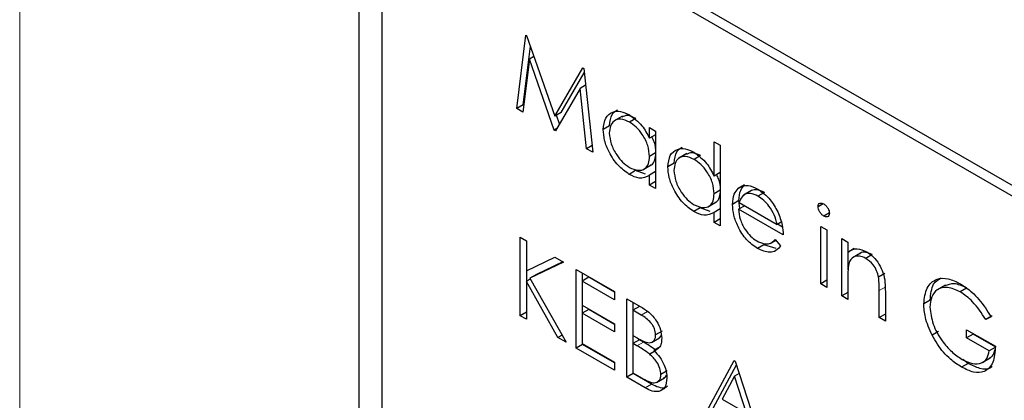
# Paper-space layout 'Blatt2' of a CAD drawing. Header units: millimetres. Extents: x 5 to 418, y 2 to 292.
# Tile 29 of 54: x 103.29 to 106.9, y 201.88 to 203.27. Entities that reach past the tile are written whole.
import ezdxf

# ---------------------------------------------------------------- set-up
doc = ezdxf.new("R2010")
doc.units = ezdxf.units.MM

psp = doc.layouts.new('Blatt2')

# ---------------------------------------------------------------- linework, layer by layer
at = {"color": 7, "linetype": 'Continuous', "lineweight": 18}
for p, q in [((103.2936, 206.259), (103.2936, 183.4861)), ((106.4642, 202.2931), (106.4406, 202.2795)), ((105.5927, 202.2034), (105.5692, 202.1898)), ((105.5772, 202.0905), (105.5536, 202.0769)), ((105.6074, 201.9364), (105.5838, 201.9228))]:
    psp.add_line(p, q, dxfattribs=at)
at = {"color": 7, "linetype": 'Continuous', "lineweight": 25}
for p, q in [((116.6738, 197.0378), (104.7708, 203.9092)), ((116.6401, 197.0183), (104.855, 203.8217)), ((104.5351, 203.7731), (104.5351, 192.7498)), ((104.6193, 203.6856), (104.6193, 192.7984)), ((105.1134, 202.9467), (105.1464, 203.2157)), ((105.1464, 203.2157), (105.1496, 203.2139)), ((105.1496, 203.2139), (105.2525, 202.918)), ((105.137, 202.9603), (105.1632, 203.1746)), ((105.1598, 203.1276), (105.136, 202.9336)), ((105.1763, 203.1371), (105.1598, 203.1276)), ((105.2502, 202.8677), (105.1598, 203.1276)), ((105.2525, 202.918), (105.3553, 203.0951)), ((105.2761, 202.9317), (105.3603, 203.0767)), ((105.3553, 203.0951), (105.3585, 203.0932)), ((105.3585, 203.0932), (105.3917, 202.786)), ((105.3652, 203.0316), (105.3453, 203.0201)), ((105.3453, 203.0201), (105.2552, 202.8648)), ((105.3692, 202.799), (105.3453, 203.0201)), ((105.137, 202.9603), (105.1134, 202.9467)), ((105.1391, 202.9591), (105.137, 202.9603)), ((105.136, 202.9336), (105.1134, 202.9467)), ((105.2761, 202.9317), (105.2525, 202.918)), ((105.2704, 202.8909), (105.2596, 202.9221)), ((105.5002, 202.9179), (105.4707, 202.9009)), ((105.5496, 202.9104), (105.5261, 202.8968)), ((105.2603, 202.8735), (105.2502, 202.8677)), ((105.2552, 202.8648), (105.2502, 202.8677)), ((105.4536, 202.8833), (105.43, 202.8697)), ((105.5995, 202.8376), (105.5995, 202.8765)), ((105.5995, 202.8765), (105.6219, 202.8636)), ((105.6219, 202.8636), (105.6219, 202.6531)), ((105.6219, 202.8505), (105.5995, 202.8376)), ((105.8362, 202.6992), (105.8362, 202.8249)), ((105.8362, 202.8249), (105.8586, 202.8119)), ((105.389, 202.8105), (105.3692, 202.799)), ((105.3917, 202.786), (105.3692, 202.799)), ((105.6219, 202.7837), (105.5995, 202.7708)), ((105.7368, 202.7813), (105.7074, 202.7643)), ((105.8586, 202.8119), (105.8586, 202.5165)), ((105.6903, 202.7467), (105.6667, 202.7331)), ((105.7863, 202.7738), (105.7627, 202.7602)), ((105.5486, 202.7189), (105.5251, 202.7053)), ((105.5853, 202.7054), (105.5486, 202.7189)), ((105.5766, 202.7229), (105.6061, 202.7399)), ((105.6219, 202.7154), (105.5995, 202.7024)), ((105.8586, 202.7121), (105.8362, 202.6992)), ((105.5995, 202.666), (105.5995, 202.7024)), ((105.6219, 202.679), (105.5995, 202.666)), ((105.6219, 202.6531), (105.5995, 202.666)), ((105.8586, 202.6471), (105.8362, 202.6342)), ((105.9479, 202.6671), (105.9243, 202.6535)), ((105.9731, 202.6462), (105.9437, 202.6292)), ((105.9733, 202.6461), (105.9498, 202.6324)), ((106.0203, 202.6387), (105.9967, 202.6251)), ((105.8133, 202.5863), (105.8428, 202.6033)), ((105.9269, 202.6089), (105.9034, 202.5953)), ((105.9306, 202.5803), (105.9269, 202.6089)), ((105.9281, 202.6019), (106.0665, 202.522)), ((105.7853, 202.5823), (105.7617, 202.5687)), ((105.8219, 202.5688), (105.7853, 202.5823)), ((105.8586, 202.5787), (105.8362, 202.5658)), ((105.8362, 202.5294), (105.8362, 202.5658)), ((105.9481, 202.5904), (105.9257, 202.5774)), ((106.0888, 202.4833), (105.9257, 202.5774)), ((106.2358, 202.5976), (106.2168, 202.5866)), ((106.2581, 202.5645), (106.2375, 202.5526)), ((105.8586, 202.5423), (105.8362, 202.5294)), ((105.8586, 202.5165), (105.8362, 202.5294)), ((106.0814, 202.5307), (106.0665, 202.522)), ((106.0859, 202.5122), (106.0676, 202.5227)), ((106.2264, 202.5147), (106.2487, 202.5017)), ((106.2264, 202.3042), (106.2264, 202.5147)), ((106.2487, 202.5017), (106.2487, 202.2912)), ((105.1262, 202.475), (105.1486, 202.4621)), ((105.1262, 202.187), (105.1262, 202.475)), ((105.1486, 202.4621), (105.1486, 202.3524)), ((106.0418, 202.4523), (106.062, 202.464)), ((106.0594, 202.4671), (106.0792, 202.4435)), ((106.3031, 202.4704), (106.3255, 202.4574)), ((106.3031, 202.2599), (106.3031, 202.4704)), ((106.3255, 202.4574), (106.3255, 202.4195)), ((106.0186, 202.4476), (105.995, 202.434)), ((106.0628, 202.4333), (106.0186, 202.4476)), ((106.3491, 202.4331), (106.3255, 202.4195)), ((106.3267, 202.3554), (106.3267, 202.4202)), ((105.1486, 202.3524), (105.2526, 202.4021)), ((105.2845, 202.3837), (105.1619, 202.3252)), ((105.2823, 202.385), (105.1855, 202.3388)), ((105.2526, 202.4021), (105.2845, 202.3837)), ((106.3721, 202.4166), (106.3427, 202.3996)), ((106.4145, 202.4111), (106.391, 202.3975)), ((105.1498, 202.3138), (105.1498, 202.353)), ((105.3309, 202.3569), (105.4716, 202.2757)), ((105.3309, 202.0688), (105.3309, 202.3569)), ((105.1638, 202.3219), (105.1486, 202.3131)), ((105.1486, 202.3131), (105.1486, 202.1741)), ((105.2643, 202.1073), (105.1486, 202.3131)), ((105.1855, 202.3388), (105.1619, 202.3252)), ((105.1619, 202.3252), (105.2941, 202.0901)), ((105.3769, 202.328), (105.3533, 202.3144)), ((105.3533, 202.3144), (105.3533, 202.2258)), ((105.4716, 202.2461), (105.3533, 202.3144)), ((105.3545, 202.3151), (105.3545, 202.3433)), ((105.4716, 202.2733), (105.3769, 202.328)), ((106.2487, 202.3171), (106.2264, 202.3042)), ((106.3255, 202.323), (106.3255, 202.2469)), ((106.4616, 202.3425), (106.438, 202.3289)), ((105.4716, 202.2757), (105.4716, 202.2461)), ((106.2487, 202.2912), (106.2264, 202.3042)), ((106.4406, 202.1805), (106.4406, 202.2795)), ((106.463, 202.275), (106.463, 202.1675)), ((106.683, 202.2994), (106.6535, 202.2824)), ((106.7607, 202.2888), (106.7372, 202.2752)), ((105.5164, 202.2498), (105.5651, 202.2217)), ((105.5164, 201.9618), (105.5164, 202.2498)), ((106.3255, 202.2728), (106.3031, 202.2599)), ((106.3255, 202.2469), (106.3031, 202.2599)), ((106.6273, 202.2441), (106.6037, 202.2305)), ((105.3533, 202.2258), (105.4716, 202.1575)), ((105.3769, 202.2099), (105.3533, 202.1962)), ((105.3545, 202.1969), (105.3545, 202.2251)), ((105.4716, 202.1551), (105.3769, 202.2099)), ((105.5623, 202.2209), (105.5388, 202.2073)), ((105.5388, 202.2073), (105.5388, 202.115)), ((105.5692, 202.1898), (105.5388, 202.2073)), ((105.54, 202.208), (105.54, 202.2362)), ((105.1486, 202.1999), (105.1262, 202.187)), ((105.1486, 202.1741), (105.1262, 202.187)), ((105.3533, 202.1962), (105.3533, 202.0855)), ((105.4716, 202.1279), (105.3533, 202.1962)), ((106.463, 202.1934), (106.4406, 202.1805)), ((106.463, 202.1675), (106.4406, 202.1805)), ((106.8544, 202.1867), (106.8308, 202.1731)), ((106.85, 202.183), (106.8308, 202.1731)), ((105.4716, 202.1575), (105.4716, 202.1279)), ((105.6455, 202.1306), (105.6219, 202.117)), ((106.7604, 202.1362), (106.866, 202.0753)), ((106.7604, 202.1066), (106.7604, 202.1362)), ((105.2795, 202.1161), (105.2643, 202.1073)), ((105.2941, 202.0901), (105.2643, 202.1073)), ((105.5388, 202.115), (105.5538, 202.1063)), ((105.5623, 202.0991), (105.5388, 202.0855)), ((105.54, 202.0862), (105.54, 202.1143)), ((105.5772, 202.0905), (105.5623, 202.0991)), ((105.6071, 202.0895), (105.6366, 202.1065)), ((106.6579, 202.1294), (106.6343, 202.1157)), ((106.784, 202.1202), (106.7604, 202.1066)), ((106.8436, 202.0586), (106.7604, 202.1066)), ((106.784, 202.1202), (106.784, 202.1226)), ((106.8672, 202.0722), (106.784, 202.1202)), ((105.3545, 202.0824), (105.3309, 202.0688)), ((105.4716, 201.9876), (105.3309, 202.0688)), ((105.3533, 202.0855), (105.4716, 202.0171)), ((105.3545, 202.0824), (105.3545, 202.0848)), ((105.4716, 202.0148), (105.3545, 202.0824)), ((105.5388, 202.0855), (105.5388, 201.9784)), ((105.5536, 202.0769), (105.5388, 202.0855)), ((105.6239, 202.0602), (105.6003, 202.0466)), ((105.639, 202.0736), (105.6155, 202.0599)), ((106.8653, 202.0712), (106.8436, 202.0586)), ((105.7914, 201.803), (105.9098, 202.0227)), ((105.9098, 202.0227), (105.9129, 202.0209)), ((106.766, 202.0125), (106.7464, 202.0265)), ((106.817, 202.0155), (106.8464, 202.0325)), ((105.4716, 202.0171), (105.4716, 201.9876)), ((105.815, 201.8166), (105.9175, 202.0069)), ((105.9129, 202.0209), (106.0281, 201.6664)), ((106.766, 202.0125), (106.7424, 201.9989)), ((105.54, 201.9754), (105.5164, 201.9618)), ((105.5838, 201.9228), (105.5164, 201.9618)), ((105.5388, 201.9784), (105.5707, 201.96)), ((105.54, 201.9754), (105.54, 201.9777)), ((105.6074, 201.9364), (105.54, 201.9754)), ((105.6254, 201.9431), (105.6549, 201.9601)), ((105.6647, 201.9851), (105.6411, 201.9715)), ((105.9111, 201.9658), (105.8659, 201.8818)), ((105.9277, 201.9754), (105.9111, 201.9658)), ((105.9551, 201.8304), (105.9111, 201.9658)), ((105.8659, 201.8818), (105.9551, 201.8304))]:
    psp.add_line(p, q, dxfattribs=at)
at = {"color": 7, "linetype": 'Continuous', "lineweight": 18}
psp.add_open_spline([(97.5128, 211.261), (98.409, 210.6839), (100.2015, 209.5294), (102.9366, 207.8206), (105.7054, 206.1284), (108.5514, 204.4307), (111.4752, 202.7282), (114.4782, 201.0221), (117.5199, 199.3373), (121.129, 197.3831), (123.7632, 196.0146), (125.3522, 195.1891)], degree=3, knots=[0, 0, 0, 0, 0.102353, 0.204722, 0.307135, 0.409563, 0.516471, 0.623396, 0.730373, 0.837366, 1, 1, 1, 1], dxfattribs=at)
at = {"color": 7, "linetype": 'Continuous', "lineweight": 25}
for points, knots in [([(97.6575, 210.962), (98.3467, 210.5133), (100.2705, 209.261), (103.5853, 207.1955), (107.5979, 204.7636), (111.7708, 202.3257), (116.0169, 199.9285), (120.1702, 197.6661), (123.3401, 195.9912), (125.0765, 195.1063), (125.5004, 194.8903)], [0, 0, 0, 0, 0.079167, 0.220979, 0.371612, 0.522329, 0.673084, 0.823745, 0.956982, 1, 1, 1, 1]), ([(105.43, 202.8697), (105.4318, 202.8848), (105.4352, 202.9151), (105.4616, 202.935), (105.4928, 202.9386), (105.5148, 202.9281), (105.5258, 202.9228)], [0, 0, 0, 0, 0.279413, 0.559191, 0.779548, 1, 1, 1, 1]), ([(105.4536, 202.8833), (105.455, 202.8989), (105.4575, 202.9262), (105.4747, 202.9367), (105.482, 202.9412)], [0, 0, 0, 0, 0.573159, 1, 1, 1, 1]), ([(105.5261, 202.8968), (105.5154, 202.9015), (105.494, 202.911), (105.4697, 202.903), (105.4552, 202.884), (105.4533, 202.8656), (105.4524, 202.8565)], [0, 0, 0, 0, 0.279767, 0.559291, 0.779719, 1, 1, 1, 1]), ([(105.5496, 202.9104), (105.5388, 202.9155), (105.519, 202.9247), (105.5044, 202.9179), (105.4979, 202.9148)], [0, 0, 0, 0, 0.551084, 1, 1, 1, 1]), ([(105.5258, 202.9228), (105.5422, 202.9112), (105.5717, 202.8903), (105.591, 202.8537), (105.5995, 202.8376)], [0, 0, 0, 0, 0.559062, 1, 1, 1, 1]), ([(105.5995, 202.7708), (105.5983, 202.784), (105.5959, 202.8103), (105.5758, 202.8494), (105.5515, 202.8798), (105.5346, 202.8911), (105.5261, 202.8968)], [0, 0, 0, 0, 0.27966, 0.55921, 0.779487, 1, 1, 1, 1]), ([(105.5251, 202.7053), (105.5111, 202.7153), (105.483, 202.7353), (105.452, 202.7829), (105.4329, 202.8299), (105.431, 202.8564), (105.43, 202.8697)], [0, 0, 0, 0, 0.279573, 0.559333, 0.779589, 1, 1, 1, 1]), ([(105.4524, 202.8565), (105.4539, 202.8433), (105.457, 202.817), (105.4766, 202.7782), (105.5007, 202.7481), (105.5175, 202.7365), (105.5259, 202.7307)], [0, 0, 0, 0, 0.279429, 0.559146, 0.77957, 1, 1, 1, 1]), ([(105.6231, 202.7844), (105.6224, 202.7977), (105.6215, 202.8168), (105.6109, 202.8363), (105.6077, 202.8423)], [0, 0, 0, 0, 0.692809, 1, 1, 1, 1]), ([(105.6026, 202.7394), (105.6039, 202.7397), (105.6122, 202.7414), (105.6205, 202.7573), (105.6222, 202.7754), (105.6231, 202.7844)], [0, 0, 0, 0, 0.086461, 0.543043, 1, 1, 1, 1]), ([(105.6667, 202.7331), (105.6684, 202.7482), (105.6719, 202.7785), (105.6983, 202.7984), (105.7295, 202.8019), (105.7515, 202.7914), (105.7624, 202.7862)], [0, 0, 0, 0, 0.279413, 0.559191, 0.779548, 1, 1, 1, 1]), ([(105.6903, 202.7467), (105.6917, 202.7623), (105.6941, 202.7896), (105.7113, 202.8001), (105.7187, 202.8046)], [0, 0, 0, 0, 0.573159, 1, 1, 1, 1]), ([(105.7863, 202.7738), (105.7754, 202.7789), (105.7557, 202.7881), (105.7411, 202.7813), (105.7345, 202.7782)], [0, 0, 0, 0, 0.551084, 1, 1, 1, 1]), ([(105.7624, 202.7862), (105.7789, 202.7741), (105.8084, 202.7524), (105.8277, 202.7155), (105.8362, 202.6992)], [0, 0, 0, 0, 0.558426, 1, 1, 1, 1]), ([(105.5259, 202.7307), (105.5366, 202.726), (105.5579, 202.7167), (105.5828, 202.7234), (105.5973, 202.7429), (105.5988, 202.7615), (105.5995, 202.7708)], [0, 0, 0, 0, 0.2798222, 0.5593866, 0.7796028, 1, 1, 1, 1]), ([(105.7627, 202.7602), (105.752, 202.7649), (105.7307, 202.7744), (105.7064, 202.7664), (105.6918, 202.7473), (105.69, 202.729), (105.6891, 202.7199)], [0, 0, 0, 0, 0.279767, 0.559291, 0.779719, 1, 1, 1, 1]), ([(105.8362, 202.6342), (105.835, 202.6474), (105.8326, 202.6737), (105.8125, 202.7128), (105.7882, 202.7431), (105.7712, 202.7545), (105.7627, 202.7602)], [0, 0, 0, 0, 0.27966, 0.55921, 0.779487, 1, 1, 1, 1]), ([(105.7617, 202.5687), (105.7477, 202.5787), (105.7197, 202.5986), (105.6887, 202.6463), (105.6695, 202.6933), (105.6676, 202.7198), (105.6667, 202.7331)], [0, 0, 0, 0, 0.279573, 0.559333, 0.779589, 1, 1, 1, 1]), ([(105.6891, 202.7199), (105.6906, 202.7067), (105.6936, 202.6804), (105.7132, 202.6416), (105.7374, 202.6115), (105.7541, 202.5999), (105.7625, 202.5941)], [0, 0, 0, 0, 0.279429, 0.559146, 0.77957, 1, 1, 1, 1]), ([(105.5995, 202.7024), (105.5877, 202.6963), (105.5666, 202.6853), (105.5378, 202.6992), (105.5251, 202.7053)], [0, 0, 0, 0, 0.558763, 1, 1, 1, 1]), ([(105.8598, 202.6478), (105.8591, 202.6611), (105.8583, 202.6798), (105.848, 202.6988), (105.845, 202.7043)], [0, 0, 0, 0, 0.709762, 1, 1, 1, 1]), ([(105.8393, 202.6028), (105.8406, 202.6031), (105.8488, 202.6048), (105.8572, 202.6207), (105.8589, 202.6388), (105.8598, 202.6478)], [0, 0, 0, 0, 0.0864613, 0.543043, 1, 1, 1, 1]), ([(105.9034, 202.5953), (105.9045, 202.609), (105.9064, 202.6334), (105.9189, 202.6473), (105.9243, 202.6535)], [0, 0, 0, 0, 0.559427, 1, 1, 1, 1]), ([(105.9243, 202.6535), (105.9355, 202.6597), (105.9556, 202.6709), (105.9833, 202.6575), (105.9956, 202.6516)], [0, 0, 0, 0, 0.558577, 1, 1, 1, 1]), ([(105.9269, 202.6089), (105.928, 202.6226), (105.93, 202.647), (105.9424, 202.6609), (105.9479, 202.6671)], [0, 0, 0, 0, 0.559427, 1, 1, 1, 1]), ([(105.9967, 202.6251), (105.9871, 202.6297), (105.9698, 202.6379), (105.9559, 202.6341), (105.9498, 202.6324)], [0, 0, 0, 0, 0.559458, 1, 1, 1, 1]), ([(106.0203, 202.6387), (106.0106, 202.6433), (105.9934, 202.6515), (105.9795, 202.6477), (105.9733, 202.6461)], [0, 0, 0, 0, 0.559458, 1, 1, 1, 1]), ([(105.9956, 202.6516), (106.0118, 202.6401), (106.0408, 202.6195), (106.0604, 202.5836), (106.069, 202.5678)], [0, 0, 0, 0, 0.558919, 1, 1, 1, 1]), ([(105.7625, 202.5941), (105.7732, 202.5894), (105.7946, 202.58), (105.8195, 202.5868), (105.834, 202.6063), (105.8355, 202.6249), (105.8362, 202.6342)], [0, 0, 0, 0, 0.279822, 0.559387, 0.779603, 1, 1, 1, 1]), ([(105.9498, 202.6324), (105.9443, 202.6285), (105.9346, 202.6214), (105.9301, 202.6079), (105.9281, 202.6019)], [0, 0, 0, 0, 0.558795, 1, 1, 1, 1]), ([(106.0665, 202.522), (106.0637, 202.5336), (106.0583, 202.5566), (106.0391, 202.5877), (106.0179, 202.6109), (106.0038, 202.6204), (105.9967, 202.6251)], [0, 0, 0, 0, 0.280138, 0.559194, 0.779598, 1, 1, 1, 1]), ([(106.2168, 202.5866), (106.2172, 202.5897), (106.218, 202.5961), (106.2238, 202.5998), (106.2305, 202.6003), (106.2351, 202.598), (106.2375, 202.5969)], [0, 0, 0, 0, 0.279289, 0.558897, 0.779452, 1, 1, 1, 1]), ([(105.8362, 202.5658), (105.8244, 202.5597), (105.8032, 202.5487), (105.7744, 202.5626), (105.7617, 202.5687)], [0, 0, 0, 0, 0.558763, 1, 1, 1, 1]), ([(105.995, 202.434), (105.9812, 202.4435), (105.9535, 202.4623), (105.9237, 202.5103), (105.9063, 202.5562), (105.9043, 202.5823), (105.9034, 202.5953)], [0, 0, 0, 0, 0.279885, 0.558859, 0.779462, 1, 1, 1, 1]), ([(105.9257, 202.5774), (105.9269, 202.5654), (105.9292, 202.5412), (105.9468, 202.5053), (105.969, 202.4771), (105.9845, 202.4667), (105.9923, 202.4615)], [0, 0, 0, 0, 0.279963, 0.559359, 0.779526, 1, 1, 1, 1]), ([(106.069, 202.5678), (106.0755, 202.5514), (106.0871, 202.522), (106.0883, 202.4951), (106.0888, 202.4833)], [0, 0, 0, 0, 0.5588968, 1, 1, 1, 1]), ([(106.2375, 202.5526), (106.2345, 202.5546), (106.2287, 202.5587), (106.2219, 202.5684), (106.2175, 202.5782), (106.217, 202.5838), (106.2168, 202.5866)], [0, 0, 0, 0, 0.279784, 0.559698, 0.779921, 1, 1, 1, 1]), ([(106.2375, 202.5969), (106.2404, 202.5948), (106.2463, 202.5907), (106.2532, 202.581), (106.2576, 202.5711), (106.2581, 202.5654), (106.2583, 202.5626)], [0, 0, 0, 0, 0.279869, 0.559866, 0.779911, 1, 1, 1, 1]), ([(106.2583, 202.5626), (106.2579, 202.5594), (106.2571, 202.5531), (106.2511, 202.5496), (106.2444, 202.5492), (106.2398, 202.5514), (106.2375, 202.5526)], [0, 0, 0, 0, 0.27916, 0.558862, 0.779356, 1, 1, 1, 1]), ([(105.9923, 202.4615), (106.0014, 202.4572), (106.0166, 202.4502), (106.0359, 202.4496), (106.0492, 202.4559), (106.056, 202.4633), (106.0594, 202.4671)], [0, 0, 0, 0, 0.339465, 0.559626, 0.779498, 1, 1, 1, 1]), ([(106.0792, 202.4435), (106.0742, 202.4369), (106.064, 202.4237), (106.0353, 202.4158), (106.0103, 202.4271), (105.995, 202.434)], [0, 0, 0, 0, 0.280919, 0.561407, 1, 1, 1, 1]), ([(106.3255, 202.4195), (106.3361, 202.4266), (106.3552, 202.4393), (106.3827, 202.4267), (106.3949, 202.4211)], [0, 0, 0, 0, 0.559141, 1, 1, 1, 1]), ([(106.4145, 202.4111), (106.4067, 202.4146), (106.3911, 202.4215), (106.3758, 202.4198), (106.3702, 202.415), (106.3695, 202.4144)], [0, 0, 0, 0, 0.4662605, 0.9329678, 1, 1, 1, 1]), ([(106.3949, 202.4211), (106.403, 202.4155), (106.4194, 202.4045), (106.4408, 202.3769), (106.4626, 202.3307), (106.4628, 202.298), (106.463, 202.275)], [0, 0, 0, 0, 0.187021, 0.37389, 0.56061, 1, 1, 1, 1]), ([(106.391, 202.3975), (106.3831, 202.4011), (106.3672, 202.4083), (106.3487, 202.4042), (106.3352, 202.3942), (106.331, 202.3831), (106.329, 202.3775)], [0, 0, 0, 0, 0.279553, 0.559373, 0.779703, 1, 1, 1, 1]), ([(106.438, 202.3289), (106.4362, 202.3366), (106.4326, 202.3521), (106.4164, 202.3799), (106.4006, 202.3908), (106.391, 202.3975)], [0, 0, 0, 0, 0.281192, 0.561331, 1, 1, 1, 1]), ([(106.329, 202.3775), (106.3277, 202.3678), (106.3255, 202.3503), (106.3255, 202.3314), (106.3255, 202.323)], [0, 0, 0, 0, 0.559658, 1, 1, 1, 1]), ([(106.4406, 202.2795), (106.4407, 202.2885), (106.4408, 202.3044), (106.4388, 202.3214), (106.438, 202.3289)], [0, 0, 0, 0, 0.560255, 1, 1, 1, 1]), ([(106.6037, 202.2305), (106.6062, 202.2516), (106.6111, 202.2939), (106.647, 202.3238), (106.6917, 202.3267), (106.7225, 202.3118), (106.7379, 202.3043)], [0, 0, 0, 0, 0.2795897, 0.5590718, 0.7794111, 1, 1, 1, 1]), ([(106.6273, 202.2441), (106.6293, 202.266), (106.6328, 202.3046), (106.6569, 202.32), (106.6673, 202.3267)], [0, 0, 0, 0, 0.5674801, 1, 1, 1, 1]), ([(106.7372, 202.2752), (106.7214, 202.2821), (106.6898, 202.2959), (106.653, 202.2864), (106.6303, 202.2593), (106.6275, 202.2322), (106.6261, 202.2187)], [0, 0, 0, 0, 0.2798474, 0.5595549, 0.7798473, 1, 1, 1, 1]), ([(106.7607, 202.2888), (106.7447, 202.2961), (106.7145, 202.31), (106.6915, 202.3007), (106.6807, 202.2963)], [0, 0, 0, 0, 0.530787, 1, 1, 1, 1]), ([(106.8308, 202.1731), (106.8154, 202.1967), (106.7878, 202.2387), (106.7526, 202.2641), (106.7372, 202.2752)], [0, 0, 0, 0, 0.5598397, 1, 1, 1, 1]), ([(106.7379, 202.3043), (106.7522, 202.2948), (106.7757, 202.2793), (106.8062, 202.2472), (106.8297, 202.2165), (106.8432, 202.1942), (106.85, 202.183)], [0, 0, 0, 0, 0.339527, 0.559586, 0.779731, 1, 1, 1, 1]), ([(105.5651, 202.2217), (105.5757, 202.2153), (105.597, 202.2025), (105.6251, 202.1716), (105.6415, 202.1352), (105.6434, 202.1148), (105.6443, 202.1046)], [0, 0, 0, 0, 0.2813174, 0.559922, 0.7799345, 1, 1, 1, 1]), ([(106.6343, 202.1157), (106.6245, 202.1379), (106.6069, 202.1775), (106.6047, 202.2143), (106.6037, 202.2305)], [0, 0, 0, 0, 0.559317, 1, 1, 1, 1]), ([(106.6261, 202.2187), (106.6287, 202.1982), (106.6338, 202.1571), (106.6669, 202.0977), (106.7053, 202.0534), (106.7313, 202.036), (106.7444, 202.0273)], [0, 0, 0, 0, 0.2790614, 0.5585842, 0.7792365, 1, 1, 1, 1]), ([(105.6219, 202.117), (105.6212, 202.1245), (105.6201, 202.1358), (105.6122, 202.1513), (105.5973, 202.1722), (105.5817, 202.182), (105.5692, 202.1898)], [0, 0, 0, 0, 0.249284, 0.374925, 0.500645, 1, 1, 1, 1]), ([(105.5538, 202.1063), (105.5695, 202.0973), (105.5891, 202.0861), (105.6084, 202.0895), (105.6159, 202.0952), (105.621, 202.1043), (105.6216, 202.1128), (105.6219, 202.117)], [0, 0, 0, 0, 0.498607, 0.624009, 0.749401, 0.874736, 1, 1, 1, 1]), ([(105.6443, 202.1046), (105.6439, 202.098), (105.643, 202.0849), (105.6348, 202.0666), (105.6228, 202.0625), (105.6155, 202.0599)], [0, 0, 0, 0, 0.280867, 0.561527, 1, 1, 1, 1]), ([(105.6334, 202.1051), (105.6355, 202.1063), (105.6395, 202.1086), (105.6415, 202.1136), (105.6425, 202.116)], [0, 0, 0, 0, 0.513084, 1, 1, 1, 1]), ([(106.7424, 201.9989), (106.7285, 202.0078), (106.7057, 202.0225), (106.6758, 202.0528), (106.6527, 202.0825), (106.6405, 202.1047), (106.6343, 202.1157)], [0, 0, 0, 0, 0.339789, 0.559872, 0.779908, 1, 1, 1, 1]), ([(105.6003, 202.0466), (105.5916, 202.0528), (105.5761, 202.064), (105.5605, 202.073), (105.5536, 202.0769)], [0, 0, 0, 0, 0.559734, 1, 1, 1, 1]), ([(105.6239, 202.0602), (105.6152, 202.0664), (105.5997, 202.0776), (105.5841, 202.0866), (105.5772, 202.0905)], [0, 0, 0, 0, 0.559734, 1, 1, 1, 1]), ([(105.6155, 202.0599), (105.623, 202.0521), (105.6379, 202.0365), (105.6536, 202.0082), (105.6621, 201.9812), (105.663, 201.9661), (105.6635, 201.9586)], [0, 0, 0, 0, 0.280382, 0.559606, 0.779765, 1, 1, 1, 1]), ([(106.866, 202.0753), (106.8644, 202.0544), (106.8614, 202.0128), (106.8298, 201.9796), (106.7867, 201.9768), (106.7572, 201.9915), (106.7424, 201.9989)], [0, 0, 0, 0, 0.280351, 0.559367, 0.779371, 1, 1, 1, 1]), ([(106.7444, 202.0273), (106.7572, 202.021), (106.7829, 202.0084), (106.8145, 202.0116), (106.8364, 202.0286), (106.8412, 202.0486), (106.8436, 202.0586)], [0, 0, 0, 0, 0.280254, 0.559912, 0.779941, 1, 1, 1, 1]), ([(106.8428, 202.0318), (106.8485, 202.0352), (106.8589, 202.0414), (106.8623, 202.056), (106.8639, 202.0625)], [0, 0, 0, 0, 0.551016, 1, 1, 1, 1]), ([(105.6411, 201.9715), (105.6404, 201.979), (105.6389, 201.994), (105.6244, 202.0229), (105.6094, 202.0376), (105.6003, 202.0466)], [0, 0, 0, 0, 0.279944, 0.560429, 1, 1, 1, 1]), ([(106.8529, 202.002), (106.8513, 202.0001), (106.8417, 201.9887), (106.8093, 201.9918), (106.7804, 202.0056), (106.766, 202.0125)], [0, 0, 0, 0, 0.089239, 0.543973, 1, 1, 1, 1]), ([(105.5707, 201.96), (105.587, 201.9506), (105.6114, 201.9365), (105.6329, 201.9462), (105.6401, 201.9584), (105.6408, 201.9672), (105.6411, 201.9715)], [0, 0, 0, 0, 0.49936, 0.748736, 0.874399, 1, 1, 1, 1]), ([(105.6635, 201.9586), (105.662, 201.9465), (105.6591, 201.9224), (105.6366, 201.908), (105.6102, 201.9093), (105.5926, 201.9183), (105.5838, 201.9228)], [0, 0, 0, 0, 0.279141, 0.558654, 0.779059, 1, 1, 1, 1]), ([(105.6509, 201.9602), (105.6535, 201.9609), (105.6587, 201.9625), (105.661, 201.9683), (105.6621, 201.9713)], [0, 0, 0, 0, 0.481247, 1, 1, 1, 1]), ([(105.6654, 201.9295), (105.6628, 201.9273), (105.6548, 201.9202), (105.6334, 201.9235), (105.6161, 201.9321), (105.6074, 201.9364)], [0, 0, 0, 0, 0.1892521, 0.5941339, 1, 1, 1, 1])]:
    psp.add_open_spline(points, degree=3, knots=knots, dxfattribs=at)

doc.saveas('drawing.dxf')
